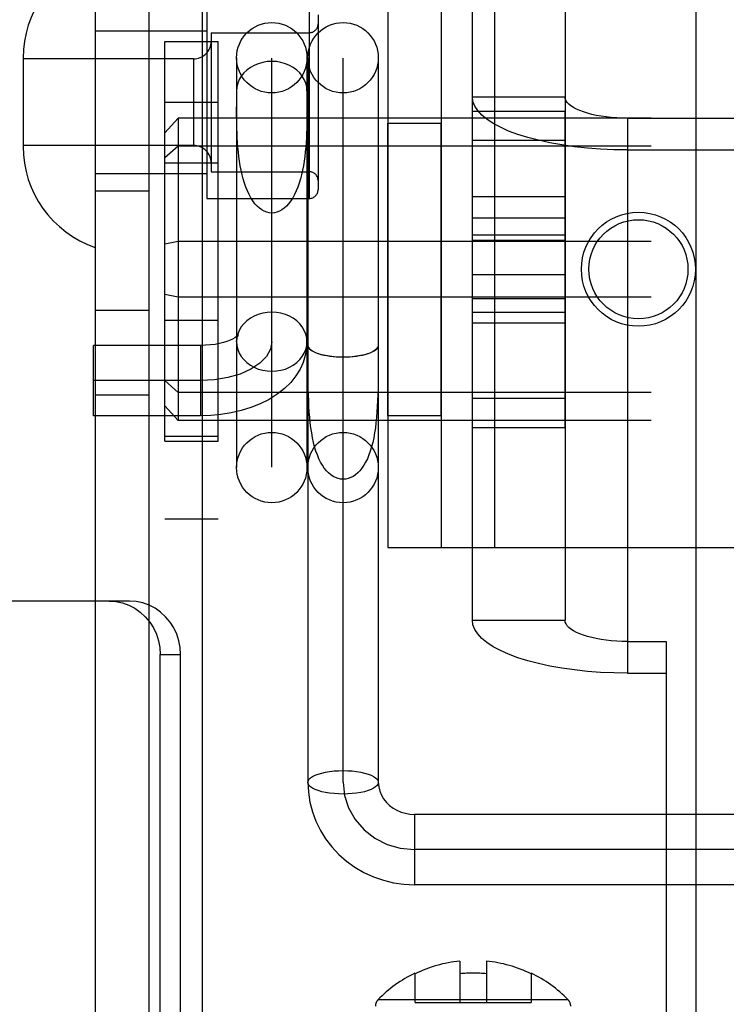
# Model space of a CAD drawing. Header units: inches. Extents: x 0 to 267, y 0 to 173.
# Tile 25 of 104: x 82.083 to 82.875, y 85.46 to 86.566. Entities that reach past the tile are written whole.
import ezdxf

# ---------------------------------------------------------------- set-up
doc = ezdxf.new("R2010")
doc.units = ezdxf.units.IN
doc.header["$LTSCALE"] = 14.696721
doc.header["$MEASUREMENT"] = 0
doc.linetypes.add('HIDDEN', pattern=[0.2, 0.1, -0.1])
doc.layers.get('0').update_dxf_attribs({"linetype": 'CONTINUOUS'})
for name, color, linetype in [('02___PRT_ALL_AXES', 7, 'CONTINUOUS'), ('03___PRT_ALL_CURVES', 7, 'CONTINUOUS'), ('DEFAULT_2', 8, 'HIDDEN')]:
    doc.layers.add(name, color=color, linetype=linetype)

msp = doc.modelspace()

# ---------------------------------------------------------------- linework, layer by layer
at = {"color": 3, "linetype": 'Continuous'}
msp.add_line((82.8414, 75.8271), (82.8414, 94.9938), dxfattribs=at)
at = {"layer": '02___PRT_ALL_AXES', "color": 8, "linetype": 'HIDDEN'}
for p, q in [((82.1674, 83.7515), (82.1674, 86.8195)), ((82.2274, 83.7515), (82.2274, 86.8195)), ((82.2924, 86.581), (82.2924, 86.365)), ((82.2454, 86.0925), (82.2454, 86.541)), ((82.2454, 86.541), (82.3054, 86.541)), ((82.3054, 86.0925), (82.3054, 86.541)), ((82.2454, 86.473), (82.3054, 86.473)), ((82.5904, 86.1078), (82.5904, 86.4631)), ((82.5904, 86.4631), (82.6944, 86.4631)), ((82.6944, 86.1078), (82.6944, 86.4631)), ((82.4954, 86.1215), (82.4954, 86.4495)), ((82.4954, 86.4495), (82.5554, 86.4495)), ((82.5554, 86.1215), (82.5554, 86.4495)), ((82.5904, 86.4303), (82.6944, 86.4303)), ((82.2454, 86.405), (82.3054, 86.405)), ((82.2274, 86.373), (82.1674, 86.373)), ((82.2924, 86.365), (82.4074, 86.365)), ((82.6944, 86.3668), (82.5904, 86.3668)), ((82.5904, 86.3241), (82.6944, 86.3241)), ((82.5904, 86.3183), (82.6944, 86.3183)), ((82.5904, 86.2796), (82.6944, 86.2796)), ((82.5904, 86.2526), (82.6944, 86.2526)), ((82.1674, 86.2395), (82.2274, 86.2395)), ((82.2454, 86.2285), (82.3054, 86.2285)), ((82.6944, 86.2368), (82.5904, 86.2368)), ((82.1674, 86.1445), (82.2274, 86.1445)), ((82.5904, 86.1406), (82.6944, 86.1406)), ((82.4954, 86.1215), (82.5554, 86.1215)), ((82.5904, 86.1078), (82.6944, 86.1078)), ((82.2454, 86.098), (82.3054, 86.098)), ((82.2454, 86.0925), (82.3054, 86.0925)), ((82.2454, 86.0055), (82.3054, 86.0055))]:
    msp.add_line(p, q, dxfattribs=at)
for radius in [0.064, 0.0556]:
    msp.add_circle((82.7767, 86.2855), radius, dxfattribs=at)
at = {"layer": '03___PRT_ALL_CURVES', "color": 8, "linetype": 'HIDDEN'}
for p, q in [((82.3654, 86.0632), (82.3654, 86.5226)), ((82.4454, 85.7096), (82.4454, 86.5226)), ((82.2854, 86.1605), (82.1654, 86.1605)), ((82.9179, 85.6341), (82.5254, 85.6341))]:
    msp.add_line(p, q, dxfattribs=at)
for points in [[(82.3654, 86.2041), (82.3639, 86.1956), (82.3594, 86.1875), (82.3521, 86.18), (82.342, 86.1732), (82.3299, 86.1678), (82.3162, 86.1638), (82.3013, 86.1613), (82.2854, 86.1605)], [(82.4454, 85.7096), (82.447, 85.6949), (82.4515, 85.6808), (82.4588, 85.6678), (82.4689, 85.6562), (82.4809, 85.6469), (82.4947, 85.6399), (82.5096, 85.6356), (82.5254, 85.6341)]]:
    msp.add_lwpolyline(points, dxfattribs=at)
at = {"layer": 'DEFAULT_2', "color": 8, "linetype": 'HIDDEN'}
for p, q in [((82.1674, 86.8195), (82.1674, 83.7515)), ((82.2274, 86.8195), (82.2274, 83.7515)), ((82.3654, 83.7699), (82.3654, 86.8011)), ((82.2454, 83.7855), (82.2454, 86.7855)), ((82.3054, 83.7855), (82.3054, 86.7855)), ((82.2874, 86.7595), (82.2874, 83.8115)), ((82.5904, 85.8916), (82.5904, 86.6719)), ((82.6944, 86.6719), (82.6944, 85.8916)), ((82.4954, 86.598), (82.4954, 85.973)), ((82.5554, 86.598), (82.5554, 85.973)), ((82.6154, 86.598), (82.6154, 85.973)), ((82.4074, 86.581), (82.4074, 86.365)), ((82.4174, 86.571), (82.4174, 86.375)), ((82.1674, 86.553), (82.2924, 86.553)), ((82.2974, 86.551), (82.2974, 86.395)), ((82.2974, 86.551), (82.4074, 86.551)), ((82.0864, 86.5225), (82.0864, 86.4234)), ((82.2774, 86.5215), (82.0864, 86.5215)), ((82.2774, 86.5215), (82.2774, 86.4245)), ((82.3259, 86.5229), (82.3259, 86.0629)), ((82.4049, 86.5229), (82.4049, 86.0629)), ((82.4059, 86.5229), (82.4059, 85.7096)), ((82.4849, 86.5229), (82.4849, 85.7096)), ((82.5904, 86.4789), (82.6944, 86.4789)), ((82.326, 86.4582), (82.326, 86.4678)), ((82.2604, 86.455), (82.2454, 86.4387)), ((82.2604, 86.455), (82.2604, 86.1159)), ((85.7304, 86.455), (82.2604, 86.455)), ((82.7644, 86.455), (82.7644, 86.4194)), ((82.7644, 86.455), (83.4764, 86.455)), ((82.2774, 86.4245), (82.0864, 86.4245)), ((82.2604, 86.4237), (82.2454, 86.4104)), ((85.7304, 86.4237), (82.2604, 86.4237)), ((82.7644, 86.4194), (82.7644, 85.8321)), ((82.7644, 86.4194), (83.4764, 86.4194)), ((82.1674, 86.393), (82.2924, 86.393)), ((82.2974, 86.395), (82.4074, 86.395)), ((82.6944, 86.3429), (82.5904, 86.3429)), ((82.2604, 86.3168), (82.2454, 86.3138)), ((85.7304, 86.3168), (82.2604, 86.3168)), ((82.2604, 86.2541), (82.2454, 86.2571)), ((85.7304, 86.2541), (82.2604, 86.2541)), ((82.5904, 86.2254), (82.6944, 86.2254)), ((82.1654, 86.121), (82.1654, 86.2)), ((82.2854, 86.2), (82.1654, 86.2)), ((82.2854, 86.2), (82.2854, 86.121)), ((82.406, 86.1787), (82.4059, 86.2)), ((82.4059, 86.2), (82.4059, 86.2)), ((82.4849, 86.1999), (82.4849, 86.2)), ((82.4061, 86.1648), (82.406, 86.1787)), ((82.2604, 86.1472), (82.2454, 86.1605)), ((85.7304, 86.1472), (82.2604, 86.1472)), ((82.2604, 86.1159), (82.2454, 86.1322)), ((82.2854, 86.121), (82.1654, 86.121)), ((85.7304, 86.1159), (82.2604, 86.1159)), ((82.4954, 85.973), (83.7454, 85.973)), ((82.2057, 85.913), (82.0384, 85.913)), ((82.5904, 85.8916), (82.6944, 85.8916)), ((82.7644, 85.8677), (82.8079, 85.8677)), ((82.8079, 85.8677), (82.8079, 85.8321)), ((82.2403, 85.226), (82.2403, 85.853)), ((82.2403, 85.853), (82.2631, 85.853)), ((82.2631, 85.226), (82.2631, 85.853)), ((82.7644, 85.8321), (82.8079, 85.8321)), ((82.8079, 85.8321), (82.8079, 84.8924)), ((82.5254, 85.6736), (82.5254, 85.5946)), ((82.9179, 85.6736), (82.5254, 85.6736)), ((82.9179, 85.5946), (82.5254, 85.5946)), ((82.5762, 85.5089), (82.5762, 85.4624)), ((82.6062, 85.5089), (82.6062, 85.4624)), ((82.5262, 85.4624), (82.5262, 85.4955)), ((82.6562, 85.4955), (82.6562, 85.4624)), ((82.6979, 85.4654), (82.4846, 85.4654)), ((82.5262, 85.4624), (82.6562, 85.4624))]:
    msp.add_line(p, q, dxfattribs=at)
for points in [[(82.3654, 86.5188), (82.3603, 86.5185), (82.3552, 86.5176), (82.3503, 86.5162), (82.3457, 86.5143), (82.3414, 86.5119), (82.3375, 86.5091), (82.3341, 86.5058), (82.3312, 86.5022), (82.3289, 86.4983), (82.3273, 86.4942), (82.3263, 86.49), (82.3259, 86.4857)], [(82.4049, 86.4857), (82.4046, 86.49), (82.4036, 86.4942), (82.4019, 86.4983), (82.3996, 86.5022), (82.3968, 86.5058), (82.3934, 86.5091), (82.3895, 86.5119), (82.3852, 86.5143), (82.3806, 86.5162), (82.3757, 86.5176), (82.3706, 86.5185), (82.3654, 86.5188)], [(82.7644, 86.4194), (82.7492, 86.4196), (82.7342, 86.4203), (82.7194, 86.4214), (82.7049, 86.423), (82.6909, 86.425), (82.6774, 86.4274), (82.6646, 86.4302), (82.6526, 86.4333), (82.6414, 86.4368), (82.6311, 86.4406), (82.6219, 86.4448), (82.6138, 86.4491), (82.6067, 86.4538), (82.6009, 86.4585), (82.5964, 86.4635), (82.5931, 86.4686), (82.5911, 86.4737), (82.5904, 86.4789)], [(82.7644, 86.455), (82.7583, 86.4551), (82.7523, 86.4553), (82.7463, 86.4558), (82.7405, 86.4564), (82.7349, 86.4572), (82.7294, 86.4582), (82.7243, 86.4593), (82.7194, 86.4606), (82.7149, 86.462), (82.7108, 86.4635), (82.7071, 86.4652), (82.7038, 86.4669), (82.701, 86.4688), (82.6987, 86.4707), (82.6968, 86.4727), (82.6955, 86.4747), (82.6947, 86.4768), (82.6944, 86.4789)], [(82.3654, 86.3485), (82.3626, 86.3488), (82.3597, 86.3494), (82.3569, 86.3506), (82.3542, 86.3521), (82.3515, 86.354), (82.349, 86.3564), (82.3465, 86.3591), (82.3442, 86.3622), (82.342, 86.3657), (82.34, 86.3694), (82.3381, 86.3734), (82.3364, 86.3777), (82.3348, 86.3821), (82.3334, 86.3868), (82.3321, 86.3916), (82.331, 86.3966), (82.33, 86.4017), (82.3292, 86.4068), (82.3285, 86.412), (82.3279, 86.4172), (82.3274, 86.4225), (82.327, 86.4277), (82.3267, 86.4329), (82.3265, 86.4381), (82.3263, 86.4432), (82.3262, 86.4483), (82.3261, 86.4533), (82.326, 86.4582)], [(82.4049, 86.4678), (82.4049, 86.4582), (82.4048, 86.4533), (82.4047, 86.4483), (82.4046, 86.4432), (82.4044, 86.4381), (82.4042, 86.4329), (82.4039, 86.4277), (82.4035, 86.4225), (82.403, 86.4172), (82.4024, 86.412), (82.4017, 86.4068), (82.4008, 86.4017), (82.3999, 86.3966), (82.3988, 86.3916), (82.3975, 86.3868), (82.3961, 86.3821), (82.3945, 86.3777), (82.3928, 86.3734), (82.3909, 86.3694), (82.3889, 86.3657), (82.3867, 86.3622), (82.3843, 86.3591), (82.3819, 86.3564), (82.3793, 86.354), (82.3767, 86.3521), (82.3739, 86.3506), (82.3711, 86.3494), (82.3683, 86.3488), (82.3654, 86.3485)], [(82.3654, 86.2372), (82.3603, 86.2369), (82.3552, 86.2361), (82.3503, 86.2347), (82.3457, 86.2328), (82.3414, 86.2304), (82.3375, 86.2275), (82.3341, 86.2243), (82.3312, 86.2207), (82.3289, 86.2168), (82.3273, 86.2127), (82.3263, 86.2084), (82.3259, 86.2041)], [(82.4049, 86.2041), (82.4046, 86.2084), (82.4036, 86.2127), (82.4019, 86.2168), (82.3996, 86.2207), (82.3968, 86.2243), (82.3934, 86.2275), (82.3895, 86.2304), (82.3852, 86.2328), (82.3806, 86.2347), (82.3757, 86.2361), (82.3706, 86.2369), (82.3654, 86.2372)], [(82.3276, 86.2109), (82.3278, 86.2111), (82.3279, 86.2113), (82.3276, 86.211), (82.3269, 86.2104), (82.3256, 86.2095), (82.3239, 86.2084), (82.3215, 86.2071), (82.3186, 86.2058), (82.3151, 86.2045), (82.3111, 86.2033), (82.3066, 86.2021), (82.3017, 86.2012), (82.2965, 86.2005), (82.291, 86.2001), (82.2854, 86.2)], [(82.4049, 86.2041), (82.4045, 86.1964), (82.403, 86.1886), (82.4006, 86.1809), (82.3971, 86.1732), (82.3924, 86.1657), (82.3867, 86.1585), (82.3797, 86.1516), (82.3716, 86.1452), (82.3625, 86.1394), (82.3525, 86.1344), (82.342, 86.1302), (82.331, 86.1268), (82.3198, 86.1242), (82.3084, 86.1224), (82.297, 86.1213), (82.2854, 86.121)], [(82.3259, 86.2041), (82.3262, 86.2067), (82.3267, 86.2088), (82.3273, 86.2103), (82.3276, 86.2109)], [(82.3259, 86.2041), (82.3263, 86.1998), (82.3273, 86.1955), (82.3289, 86.1914), (82.3312, 86.1876), (82.3341, 86.184), (82.3375, 86.1807), (82.3414, 86.1779), (82.3457, 86.1754), (82.3503, 86.1735), (82.3552, 86.1721), (82.3603, 86.1713), (82.3654, 86.171)], [(82.3654, 86.171), (82.3706, 86.1713), (82.3757, 86.1721), (82.3806, 86.1735), (82.3852, 86.1754), (82.3895, 86.1779), (82.3934, 86.1807), (82.3968, 86.184), (82.3996, 86.1876), (82.4019, 86.1914), (82.4036, 86.1955), (82.4046, 86.1998), (82.4049, 86.2041)], [(82.4849, 86.1999), (82.4846, 86.1982), (82.4836, 86.1965), (82.4819, 86.1949), (82.4796, 86.1934), (82.4768, 86.1919), (82.4734, 86.1906), (82.4695, 86.1895), (82.4652, 86.1886), (82.4606, 86.1878), (82.4557, 86.1872), (82.4506, 86.1869), (82.4454, 86.1868), (82.4403, 86.1869), (82.4352, 86.1872), (82.4303, 86.1878), (82.4257, 86.1886), (82.4214, 86.1895), (82.4175, 86.1906), (82.4141, 86.1919), (82.4112, 86.1934), (82.4089, 86.1949), (82.4073, 86.1965), (82.4063, 86.1982), (82.4059, 86.1999)], [(82.4062, 86.1987), (82.4068, 86.1974), (82.4078, 86.1962), (82.4091, 86.195), (82.4108, 86.1938), (82.4128, 86.1927), (82.4151, 86.1917), (82.4177, 86.1908), (82.4206, 86.1899), (82.4237, 86.1892), (82.427, 86.1885), (82.4305, 86.188), (82.4341, 86.1875), (82.4378, 86.1872), (82.4416, 86.187), (82.4454, 86.187)], [(82.4454, 86.187), (82.4493, 86.187), (82.453, 86.1872), (82.4568, 86.1875), (82.4604, 86.188), (82.4639, 86.1885), (82.4672, 86.1892), (82.4703, 86.1899), (82.4731, 86.1908), (82.4757, 86.1917), (82.4781, 86.1927), (82.4801, 86.1938), (82.4817, 86.195), (82.4831, 86.1962), (82.4841, 86.1974), (82.4847, 86.1987)], [(82.4849, 86.1858), (82.4849, 86.1717), (82.4848, 86.1648), (82.4847, 86.158), (82.4846, 86.1512), (82.4844, 86.1446), (82.4841, 86.138), (82.4838, 86.1316), (82.4834, 86.1253), (82.4829, 86.1192), (82.4823, 86.1132), (82.4816, 86.1074), (82.4807, 86.1017), (82.4797, 86.0963), (82.4786, 86.0911), (82.4774, 86.0861), (82.4759, 86.0814), (82.4744, 86.077), (82.4726, 86.0728), (82.4707, 86.069), (82.4687, 86.0654), (82.4665, 86.0622), (82.4642, 86.0593), (82.4618, 86.0568), (82.4592, 86.0547), (82.4566, 86.0529), (82.4539, 86.0516), (82.4511, 86.0506), (82.4483, 86.05), (82.4454, 86.0498)], [(82.4454, 86.0498), (82.4426, 86.05), (82.4398, 86.0506), (82.437, 86.0516), (82.4343, 86.0529), (82.4316, 86.0547), (82.4291, 86.0568), (82.4267, 86.0593), (82.4243, 86.0622), (82.4222, 86.0654), (82.4201, 86.069), (82.4182, 86.0728), (82.4165, 86.077), (82.4149, 86.0814), (82.4135, 86.0861), (82.4123, 86.0911), (82.4111, 86.0963), (82.4102, 86.1017), (82.4093, 86.1074), (82.4086, 86.1132), (82.408, 86.1192), (82.4075, 86.1253), (82.4071, 86.1316), (82.4068, 86.138), (82.4065, 86.1446), (82.4063, 86.1512), (82.4062, 86.158), (82.4061, 86.1648)], [(82.1829, 85.913), (82.1905, 85.9124), (82.1978, 85.9109), (82.2049, 85.9084), (82.2116, 85.9049), (82.2179, 85.9006), (82.2235, 85.8954), (82.2285, 85.8895), (82.2326, 85.883), (82.2359, 85.8759), (82.2384, 85.8685), (82.2398, 85.8609), (82.2403, 85.853)], [(82.2631, 85.853), (82.2626, 85.8609), (82.2612, 85.8685), (82.2587, 85.8759), (82.2554, 85.883), (82.2513, 85.8895), (82.2463, 85.8954), (82.2407, 85.9006), (82.2344, 85.9049), (82.2277, 85.9084), (82.2206, 85.9109), (82.2133, 85.9124), (82.2057, 85.913)], [(82.7644, 85.8321), (82.7492, 85.8323), (82.7342, 85.833), (82.7194, 85.8341), (82.7049, 85.8357), (82.6909, 85.8377), (82.6774, 85.8401), (82.6646, 85.8428), (82.6526, 85.846), (82.6414, 85.8495), (82.6311, 85.8533), (82.6219, 85.8575), (82.6138, 85.8618), (82.6067, 85.8664), (82.6009, 85.8712), (82.5964, 85.8762), (82.5931, 85.8813), (82.5911, 85.8864), (82.5904, 85.8916)], [(82.7644, 85.8677), (82.7583, 85.8677), (82.7523, 85.868), (82.7463, 85.8685), (82.7405, 85.8691), (82.7349, 85.8699), (82.7294, 85.8709), (82.7243, 85.872), (82.7194, 85.8733), (82.7149, 85.8747), (82.7108, 85.8762), (82.7071, 85.8779), (82.7038, 85.8796), (82.701, 85.8815), (82.6987, 85.8834), (82.6968, 85.8854), (82.6955, 85.8874), (82.6947, 85.8895), (82.6944, 85.8916)], [(82.4059, 85.7096), (82.4063, 85.7113), (82.4073, 85.713), (82.4089, 85.7146), (82.4112, 85.7161), (82.4141, 85.7176), (82.4175, 85.7189), (82.4214, 85.72), (82.4257, 85.721), (82.4303, 85.7217), (82.4352, 85.7223), (82.4403, 85.7226), (82.4454, 85.7227), (82.4506, 85.7226), (82.4557, 85.7223), (82.4606, 85.7217), (82.4652, 85.721), (82.4695, 85.72), (82.4734, 85.7189), (82.4768, 85.7176), (82.4796, 85.7161), (82.4819, 85.7146), (82.4836, 85.713), (82.4846, 85.7113), (82.4849, 85.7096)], [(82.4059, 85.7096), (82.4065, 85.6984), (82.4082, 85.6873), (82.411, 85.6765), (82.4149, 85.6659), (82.4199, 85.6557), (82.4258, 85.6461), (82.4328, 85.637), (82.4406, 85.6286), (82.4493, 85.621), (82.4587, 85.6142), (82.4688, 85.6083), (82.4795, 85.6035), (82.4906, 85.5996), (82.502, 85.5969), (82.5137, 85.5952), (82.5254, 85.5946)], [(82.4849, 85.7096), (82.4846, 85.7079), (82.4836, 85.7062), (82.4819, 85.7045), (82.4796, 85.703), (82.4768, 85.7016), (82.4734, 85.7003), (82.4695, 85.6991), (82.4652, 85.6982), (82.4606, 85.6974), (82.4557, 85.6969), (82.4506, 85.6965), (82.4454, 85.6964), (82.4403, 85.6965), (82.4352, 85.6969), (82.4303, 85.6974), (82.4257, 85.6982), (82.4214, 85.6991), (82.4175, 85.7003), (82.4141, 85.7016), (82.4112, 85.703), (82.4089, 85.7045), (82.4073, 85.7062), (82.4063, 85.7079), (82.4059, 85.7096)], [(82.4849, 85.7096), (82.4853, 85.7046), (82.4865, 85.6997), (82.4884, 85.6951), (82.4909, 85.6909), (82.4939, 85.687), (82.4975, 85.6836), (82.5015, 85.6806), (82.5058, 85.6782), (82.5105, 85.6762), (82.5153, 85.6748), (82.5204, 85.6739), (82.5254, 85.6736)]]:
    msp.add_lwpolyline(points, dxfattribs=at)
for centre in [(82.3654, 86.5229), (82.4454, 86.5229), (82.3654, 86.0629), (82.4454, 86.0629)]:
    msp.add_circle(centre, 0.0395, dxfattribs=at)
for centre, radius, start, end in [((82.2064, 86.5225), 0.12, 108.9656, 180), ((82.4074, 86.561), 0.01, 270, 360), ((82.2774, 86.5415), 0.02, 270, 360), ((82.2064, 86.4234), 0.12, 180, 251.0344), ((82.2774, 86.4045), 0.02, 0, 90), ((82.4074, 86.385), 0.01, 0, 90), ((82.4074, 86.375), 0.01, 270, 360), ((82.5912, 85.3616), 0.1481, 95.813, 116.0328), ((82.5912, 85.3616), 0.1481, 63.9672, 84.187), ((82.5912, 85.3616), 0.1489, 115.9733, 135.7702), ((82.5912, 85.3616), 0.1339, 83.5689, 96.4311), ((82.5912, 85.3616), 0.1489, 44.2298, 64.0267), ((82.4917, 85.4585), 0.01, 135.7702, 180), ((82.6907, 85.4585), 0.01, 0, 44.2298)]:
    msp.add_arc(centre, radius, start, end, dxfattribs=at)

doc.saveas('drawing.dxf')
